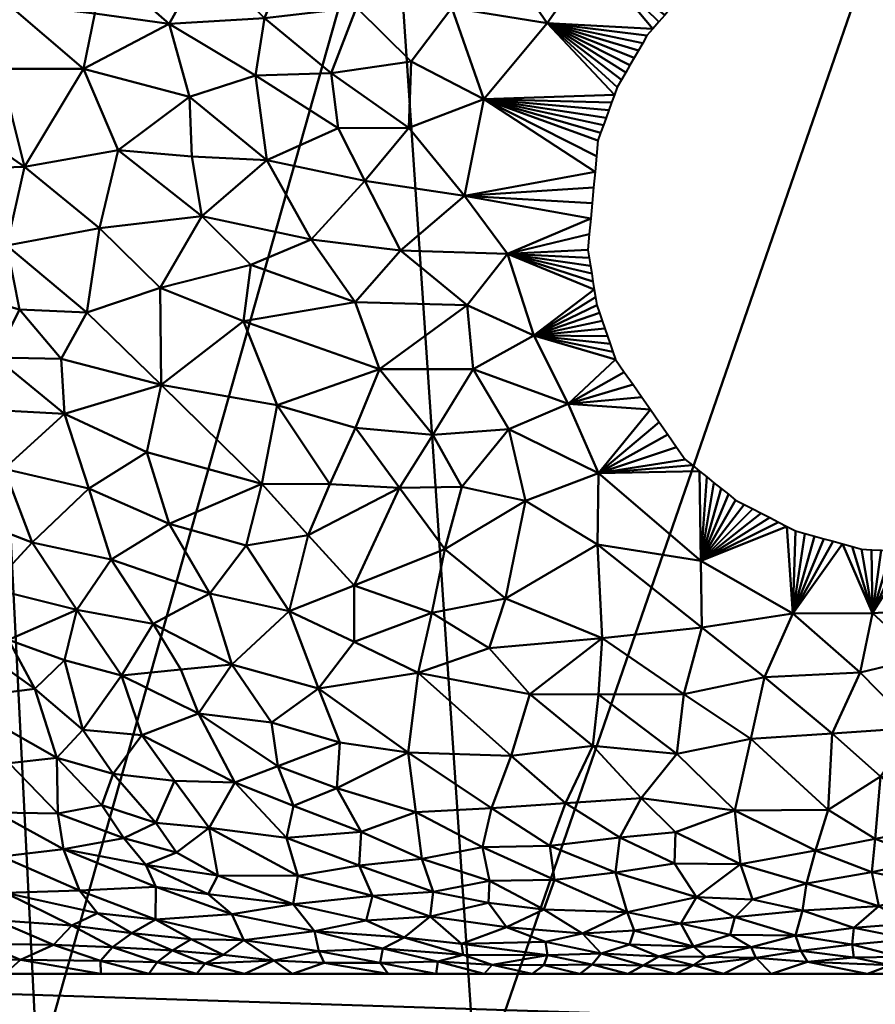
# Model space of a CAD drawing. Header units: millimetres. Extents: x -86 to 132, y -181 to 122.
# Tile 33 of 50: x 38 to 50, y -71 to -57. Entities that reach past the tile are written whole.
import ezdxf

# ---------------------------------------------------------------- set-up
doc = ezdxf.new("R2010")
doc.units = ezdxf.units.MM
doc.layers.add('A-GENM', color=13, linetype='Continuous', lineweight=30)

# ---------------------------------------------------------------- blocks, each defined once
blk = doc.blocks.new('MODEL - MODEL-3793-View 1')
at = {"layer": 'A-GENM', "lineweight": 40}
mesh = blk.add_polyface(dxfattribs=at)
corners = [(26.508, -45.307, 0.492), (26.511, -45.266, 0.092), (26.521, -45.226, -0.308), (26.538, -45.186, -0.708), (26.561, -45.144, -1.107), (26.591, -45.101, -1.506), (26.627, -45.057, -1.904), (26.67, -45.013, -2.302), (26.72, -44.97, -2.699), (29.365, -44.97, -10.875), (34.717, -44.97, -17.599), (42.091, -44.97, -22.011), (50.546, -44.97, -23.547), (59.002, -44.97, -22.011), (66.376, -44.97, -17.599), (71.728, -44.97, -10.875), (74.373, -44.97, -2.699), (74.422, -45.013, -2.302), (74.466, -45.057, -1.904), (74.502, -45.101, -1.506), (74.532, -45.144, -1.107), (74.555, -45.186, -0.708), (74.572, -45.226, -0.308), (74.582, -45.266, 0.092), (74.585, -45.307, 0.492), (74.585, -69.009, 0.492), (73.788, -59.918, -5.647), (69.595, -54.431, -14.171), (61.235, -52.434, -21.04), (50.546, -52.064, -23.547), (39.858, -52.434, -21.04), (31.498, -54.431, -14.171), (27.305, -59.918, -5.647), (26.508, -69.009, 0.492), (32.041, -44.97, -14.237), (38.404, -44.97, -19.805), (62.689, -44.97, -19.805), (69.052, -44.97, -14.237), (71.692, -57.175, -9.909), (65.415, -53.433, -17.606), (55.891, -52.249, -22.293), (45.202, -52.249, -22.293), (35.678, -53.433, -17.606), (29.401, -57.175, -9.909), (58.563, -52.341, -21.667), (42.53, -52.341, -21.667), (54.774, -44.97, -22.779), (46.319, -44.97, -22.779), (28.043, -44.97, -6.787), (73.05, -44.97, -6.787)]
mesh.append_faces([[corners[k] for k in face] for face in [(29, 46, 40), (8, 32, 7), (30, 11, 45), (49, 38, 15), (33, 4, 32), (4, 33, 3), (35, 42, 10), (46, 29, 12), (42, 35, 30), (38, 49, 26), (27, 15, 38), (23, 25, 22), (21, 25, 20)]], dxfattribs={"vtx0": -1, "vtx1": -1})
mesh.append_faces([[corners[k] for k in face] for face in [(32, 6, 7), (41, 11, 47), (32, 4, 5), (14, 27, 39), (43, 48, 9), (28, 13, 36), (30, 35, 11), (29, 47, 12), (26, 16, 17), (26, 17, 18), (11, 41, 45), (26, 18, 19), (32, 8, 48), (20, 25, 26), (9, 31, 43), (31, 9, 34), (40, 46, 13)]], dxfattribs={"vtx0": -1, "vtx2": -1})
mesh.append_faces([[corners[k] for k in face] for face in [(13, 28, 44, 40)]], dxfattribs={"vtx0": -1, "vtx3": -1})
mesh.append_faces([[corners[k] for k in face] for face in [(5, 6, 32), (34, 10, 31), (1, 2, 33), (2, 3, 33), (42, 31, 10), (43, 32, 48), (29, 41, 47), (36, 14, 39), (37, 15, 27, 14), (39, 28, 36), (19, 20, 26), (21, 22, 25), (49, 16, 26)]], dxfattribs={"vtx1": -1, "vtx2": -1})
mesh.append_faces([[corners[k] for k in face] for face in [(33, 0, 1), (23, 24, 25)]], dxfattribs={"vtx2": -1})
mesh = blk.add_polyface(dxfattribs=at)
corners = [(26.508, -45.307, 0.492), (26.508, -69.009, 0.492), (29.722, -70.228, 12.502), (38.499, -71.545, 21.294), (50.546, -72.112, 24.531), (62.594, -71.545, 21.294), (71.37, -70.228, 12.502), (74.585, -69.009, 0.492), (74.585, -45.307, 0.492), (74.571, -45.566, 1.336), (74.526, -45.826, 2.18), (74.452, -46.085, 3.021), (69.329, -51.16, 15.495), (57.746, -54.387, 23.428), (43.347, -54.387, 23.428), (31.764, -51.16, 15.495), (26.641, -46.085, 3.021), (26.567, -45.826, 2.18), (26.522, -45.566, 1.336), (44.523, -71.828, 22.913), (56.57, -71.828, 22.913), (63.537, -52.773, 19.461), (50.547, -54.387, 23.428), (37.556, -52.773, 19.462), (71.89, -48.622, 9.258), (29.203, -48.622, 9.258), (66.982, -70.886, 16.898), (34.111, -70.886, 16.898), (72.978, -69.618, 6.497), (28.115, -69.618, 6.497)]
mesh.append_faces([[corners[k] for k in face] for face in [(1, 18, 0)]], dxfattribs={"vtx0": -1})
mesh.append_faces([[corners[k] for k in face] for face in [(21, 26, 12), (3, 23, 27), (5, 13, 20), (26, 21, 5), (22, 20, 13), (20, 22, 4), (29, 16, 1), (16, 29, 25), (6, 12, 26)]], dxfattribs={"vtx0": -1, "vtx1": -1})
mesh.append_faces([[corners[k] for k in face] for face in [(24, 6, 28), (7, 10, 11), (2, 15, 25), (14, 3, 19), (3, 14, 23), (1, 17, 18), (1, 16, 17), (22, 19, 4), (19, 22, 14), (15, 2, 27), (27, 23, 15)]], dxfattribs={"vtx0": -1, "vtx2": -1})
mesh.append_faces([[corners[k] for k in face] for face in [(8, 9, 7)]], dxfattribs={"vtx1": -1})
mesh.append_faces([[corners[k] for k in face] for face in [(11, 24, 28), (9, 10, 7), (21, 13, 5), (28, 7, 11), (29, 2, 25), (24, 12, 6)]], dxfattribs={"vtx1": -1, "vtx2": -1})
mesh = blk.add_polyface(dxfattribs=at)
corners = [(47.009, -55.381, -23.303), (45.518, -55.309, -23.04), (46.286, -54.599, -23.177), (45.912, -52.841, -23.097), (46.538, -52.203, -22.607), (47.133, -52.926, -23.304), (44.781, -56.092, -22.894), (45.491, -57.13, -23.085), (44.184, -56.921, -22.775), (46.944, -57.206, -23.338), (46.124, -56.23, -23.177), (47.025, -57.112, -23.346), (47.553, -54.604, -23.367), (44.209, -55.236, -22.728), (47.75, -56.395, -23.417), (47.643, -56.478, -23.406), (47.537, -56.56, -23.396), (47.43, -56.643, -23.385), (47.349, -56.737, -23.377), (47.268, -56.831, -23.37), (47.106, -57.018, -23.354), (47.187, -56.924, -23.362), (46.863, -57.3, -23.33), (46.805, -57.402, -23.325), (46.746, -57.503, -23.32), (46.571, -57.807, -23.307), (46.629, -57.706, -23.311), (46.688, -57.604, -23.316), (46.512, -57.909, -23.303), (46.453, -58.01, -23.299), (46.416, -58.114, -23.298), (44.624, -58.171, -22.95), (46.378, -58.218, -23.298), (44.893, -54.294, -22.885), (44.909, -53.269, -22.879), (46.319, -53.688, -23.176), (48.572, -54.087, -23.468), (45.202, -52.249, -22.293), (43.866, -52.295, -21.98), (47.874, -52.156, -22.92)]
mesh.append_faces([[corners[k] for k in face] for face in [(9, 10, 11), (19, 10, 18), (11, 10, 20), (23, 7, 22), (25, 7, 26), (28, 7, 25), (37, 34, 38)]], dxfattribs={"vtx0": -1, "vtx1": -1})
mesh.append_faces([[corners[k] for k in face] for face in [(0, 1, 2), (3, 4, 5), (6, 7, 8), (0, 2, 12), (13, 1, 6), (0, 15, 10), (10, 9, 7), (10, 7, 6), (0, 10, 1), (7, 30, 31), (1, 10, 6), (8, 7, 31), (33, 34, 35), (5, 36, 35), (13, 33, 1), (2, 33, 35), (35, 34, 3), (35, 3, 5), (37, 3, 34), (33, 2, 1), (35, 12, 2)]], dxfattribs={"vtx0": -1, "vtx1": -1, "vtx2": -1})
mesh.append_faces([[corners[k] for k in face] for face in [(0, 14, 15), (10, 17, 18), (10, 21, 20), (7, 23, 24), (7, 27, 26), (10, 19, 21), (7, 28, 29), (31, 30, 32), (7, 24, 27), (3, 37, 4)]], dxfattribs={"vtx0": -1, "vtx2": -1})
mesh.append_faces([[corners[k] for k in face] for face in [(16, 17, 10), (15, 16, 10), (9, 22, 7), (29, 30, 7), (4, 39, 5)]], dxfattribs={"vtx1": -1, "vtx2": -1})
mesh = blk.add_polyface(dxfattribs=at)
corners = [(42.877, -56.916, -22.397), (41.611, -57.06, -21.963), (42.062, -55.935, -22.074), (41.032, -55.375, -21.646), (40.804, -56.243, -21.59), (43.562, -53.675, -22.518), (43.559, -54.51, -22.53), (42.068, -54.042, -22.019), (43.454, -56.081, -22.54), (42.916, -55.176, -22.344), (44.209, -55.236, -22.728), (40.305, -57.138, -21.428), (43.592, -58.567, -22.715), (43.628, -57.654, -22.663), (44.624, -58.171, -22.95), (44.184, -56.921, -22.775), (44.781, -56.092, -22.894), (40.732, -53.387, -21.46), (41.978, -53.118, -21.972), (42.528, -57.817, -22.338), (41.488, -57.846, -21.971), (40.617, -58.961, -21.734), (40.583, -58.14, -21.633), (41.646, -59.011, -22.138), (44.893, -54.294, -22.885), (43.866, -52.295, -21.98), (42.53, -52.341, -21.667), (44.909, -53.269, -22.879), (42.625, -58.569, -22.428), (40.68, -54.493, -21.462), (41.194, -52.387, -21.353), (44.356, -59.499, -22.993), (42.988, -59.293, -22.609)]
mesh.append_faces([[corners[k] for k in face] for face in [(25, 5, 26)]], dxfattribs={"vtx0": -1, "vtx1": -1})
mesh.append_faces([[corners[k] for k in face] for face in [(0, 1, 2), (3, 2, 4), (5, 6, 7), (8, 9, 10), (10, 9, 6), (9, 2, 3), (1, 11, 4), (4, 2, 1), (12, 13, 14), (13, 15, 14), (8, 16, 15), (16, 8, 10), (15, 13, 0), (2, 9, 8), (0, 8, 15), (17, 18, 7), (0, 19, 1), (2, 8, 0), (19, 20, 1), (1, 20, 11), (21, 22, 23), (6, 9, 7), (6, 24, 10), (27, 24, 5), (5, 25, 27), (20, 23, 22), (12, 19, 13), (12, 28, 19), (9, 3, 7), (24, 6, 5), (17, 7, 29), (5, 7, 18), (17, 30, 18), (3, 29, 7), (20, 19, 28), (5, 18, 26), (0, 13, 19), (31, 12, 14), (12, 32, 28), (32, 23, 28), (20, 28, 23)]], dxfattribs={"vtx0": -1, "vtx1": -1, "vtx2": -1})
mesh.append_faces([[corners[k] for k in face] for face in [(30, 26, 18)]], dxfattribs={"vtx1": -1, "vtx2": -1})
mesh = blk.add_polyface(dxfattribs=at)
corners = [(40.804, -56.243, -21.59), (40.305, -57.138, -21.428), (39.245, -56.21, -20.852), (37.761, -55.641, -19.97), (36.689, -55.311, -19.238), (37.325, -54.4, -19.621), (37.745, -53.668, -19.867), (36.008, -53.685, -18.661), (40.583, -58.14, -21.633), (39.605, -58.873, -21.276), (39.127, -57.758, -20.916), (37.983, -57.758, -20.29), (38.08, -56.859, -20.257), (39.282, -56.998, -20.928), (38.733, -55.518, -20.534), (38.394, -54.535, -20.291), (39.599, -55.15, -20.974), (39.047, -53.467, -20.627), (39.494, -54.286, -20.886), (40.732, -53.387, -21.46), (40.68, -54.493, -21.462), (38.317, -59.103, -20.654), (41.032, -55.375, -21.646), (36.707, -56.39, -19.337), (37.229, -58.347, -19.903), (39.858, -52.434, -21.04), (37.253, -57.2, -19.781), (38.813, -52.683, -20.181), (37.013, -59.143, -19.888), (41.488, -57.846, -21.971), (41.194, -52.387, -21.353), (36.723, -53.183, -18.464), (37.768, -52.933, -19.323), (40.617, -58.961, -21.734)]
mesh.append_faces([[corners[k] for k in face] for face in [(30, 19, 25), (27, 6, 32)]], dxfattribs={"vtx0": -1, "vtx1": -1})
mesh.append_faces([[corners[k] for k in face] for face in [(0, 1, 2), (3, 4, 5), (6, 5, 7), (8, 9, 10), (10, 11, 12), (2, 13, 12), (14, 15, 16), (15, 17, 18), (18, 19, 20), (10, 1, 8), (1, 13, 2), (21, 10, 9), (3, 2, 12), (16, 20, 22), (12, 23, 3), (21, 24, 11), (19, 17, 25), (12, 11, 26), (26, 23, 12), (16, 15, 18), (6, 17, 15), (6, 27, 17), (16, 0, 2), (0, 16, 22), (14, 16, 2), (24, 21, 28), (1, 29, 8), (15, 5, 6), (3, 5, 15), (19, 18, 17), (20, 16, 18), (21, 11, 10), (24, 26, 11), (1, 10, 13), (12, 13, 10), (23, 4, 3), (8, 33, 9), (2, 3, 14), (15, 14, 3)]], dxfattribs={"vtx0": -1, "vtx1": -1, "vtx2": -1})
mesh.append_faces([[corners[k] for k in face] for face in [(6, 31, 32)]], dxfattribs={"vtx0": -1, "vtx2": -1})
mesh.append_faces([[corners[k] for k in face] for face in [(27, 25, 17)]], dxfattribs={"vtx1": -1, "vtx2": -1})
mesh = blk.add_polyface(dxfattribs=at)
corners = [(46.071, -60.028, -23.389), (44.948, -60.297, -23.211), (46.091, -59.813, -23.371), (46.227, -58.635, -23.299), (46.19, -58.74, -23.299), (44.624, -58.171, -22.95), (44.356, -59.499, -22.993), (46.111, -59.599, -23.354), (46.156, -60.892, -23.506), (46.174, -61, -23.524), (45.309, -61.417, -23.441), (46.199, -63.307, -23.986), (45.78, -62.354, -23.697), (46.911, -62.434, -23.871), (46.265, -58.531, -23.298), (46.086, -60.459, -23.44), (46.104, -60.567, -23.456), (46.285, -61.32, -23.588), (46.322, -61.427, -23.61), (46.303, -58.427, -23.298), (46.341, -58.323, -23.298), (46.378, -58.218, -23.298), (46.17, -58.954, -23.311), (44.968, -62.703, -23.635), (46.131, -59.384, -23.339), (46.151, -59.169, -23.324), (46.05, -60.242, -23.409), (44.475, -61.88, -23.36), (47.268, -62.948, -24.025), (47.149, -62.777, -23.973), (47.03, -62.605, -23.922), (44.397, -61.002, -23.19), (46.121, -60.676, -23.472), (46.139, -60.784, -23.489), (46.211, -61.107, -23.545), (46.248, -61.214, -23.566), (46.432, -61.746, -23.679), (46.552, -61.918, -23.726), (46.359, -61.533, -23.633), (46.395, -61.64, -23.656), (46.672, -62.09, -23.774), (46.791, -62.262, -23.822), (46.068, -60.35, -23.424)]
mesh.append_faces([[corners[k] for k in face] for face in [(0, 1, 2), (19, 5, 20), (25, 5, 22), (28, 11, 29), (30, 11, 13), (35, 10, 34), (36, 10, 39), (42, 1, 26)]], dxfattribs={"vtx0": -1, "vtx1": -1})
mesh.append_faces([[corners[k] for k in face] for face in [(1, 6, 2), (11, 12, 13), (11, 23, 12), (10, 12, 27), (27, 31, 10), (1, 33, 10), (25, 6, 5), (12, 23, 27), (31, 1, 10), (12, 10, 36)]], dxfattribs={"vtx0": -1, "vtx1": -1, "vtx2": -1})
mesh.append_faces([[corners[k] for k in face] for face in [(6, 7, 2), (5, 14, 3), (1, 15, 16), (10, 17, 18), (5, 19, 14), (5, 21, 20), (6, 24, 7), (1, 0, 26), (11, 30, 29), (10, 9, 34), (1, 16, 32), (10, 35, 17), (10, 18, 38), (10, 38, 39), (12, 40, 41)]], dxfattribs={"vtx0": -1, "vtx2": -1})
mesh.append_faces([[corners[k] for k in face] for face in [(3, 4, 5), (8, 9, 10), (4, 22, 5), (25, 24, 6), (32, 33, 1), (33, 8, 10), (36, 37, 12), (37, 40, 12), (41, 13, 12), (42, 15, 1)]], dxfattribs={"vtx1": -1, "vtx2": -1})
mesh = blk.add_polyface(dxfattribs=at)
corners = [(42.252, -60.1, -22.478), (40.753, -59.777, -21.895), (41.646, -59.011, -22.138), (42.988, -59.293, -22.609), (43.48, -60.248, -22.858), (42.857, -60.957, -22.792), (43.923, -62.78, -23.442), (43.468, -63.508, -23.548), (42.864, -62.686, -23.161), (43.191, -61.879, -23.056), (44.397, -61.002, -23.19), (44.475, -61.88, -23.36), (43.592, -58.567, -22.715), (44.356, -59.499, -22.993), (44.968, -62.703, -23.635), (42.211, -64.159, -23.476), (42.511, -63.459, -23.296), (42.846, -64.848, -23.94), (40.305, -64.004, -22.836), (41.363, -64.301, -23.302), (40.862, -64.959, -23.486), (40.195, -62.095, -22.139), (41.326, -61.218, -22.353), (41.787, -62.372, -22.77), (41.95, -65.2, -23.916), (44.323, -63.494, -23.725), (44.089, -64.349, -23.979), (40.617, -58.961, -21.734), (41.426, -60.445, -22.25), (44.948, -60.297, -23.211), (43.912, -65.223, -24.348), (41.578, -63.452, -23.03), (44.921, -65.028, -24.421), (40.179, -60.764, -21.826)]
mesh.append_faces([[corners[k] for k in face] for face in [(0, 1, 2), (3, 0, 2), (3, 4, 0), (4, 5, 0), (6, 7, 8), (9, 10, 11), (12, 13, 3), (6, 11, 14), (7, 15, 16), (7, 17, 15), (18, 19, 20), (21, 22, 23), (20, 19, 24), (6, 25, 7), (25, 26, 7), (2, 1, 27), (1, 0, 28), (22, 28, 5), (8, 23, 9), (13, 29, 4), (13, 4, 3), (5, 10, 9), (10, 5, 4), (22, 5, 9), (30, 17, 26), (19, 18, 31), (31, 15, 19), (19, 15, 24), (15, 31, 16), (24, 15, 17), (23, 16, 31), (8, 7, 16), (21, 23, 31), (9, 23, 22), (23, 8, 16), (9, 11, 6), (9, 6, 8), (14, 25, 6), (30, 26, 32), (17, 7, 26), (4, 29, 10), (5, 28, 0), (33, 28, 22)]], dxfattribs={"vtx0": -1, "vtx1": -1, "vtx2": -1})
mesh = blk.add_polyface(dxfattribs=at)
corners = [(39.172, -61.1, -21.456), (40.179, -60.764, -21.826), (40.195, -62.095, -22.139), (40.862, -64.959, -23.486), (39.51, -64.492, -22.789), (40.305, -64.004, -22.836), (39.999, -63.02, -22.344), (38.867, -62.494, -21.698), (41.578, -63.452, -23.03), (37.844, -64.885, -22.353), (36.684, -64.612, -21.62), (37.337, -63.84, -21.513), (40.753, -59.777, -21.895), (41.426, -60.445, -22.25), (39.039, -65.181, -23.025), (38.423, -64.256, -22.234), (37.013, -59.143, -19.888), (38.075, -60.183, -20.708), (36.757, -59.911, -19.868), (38.038, -63.247, -21.588), (39.2, -63.517, -22.215), (36.628, -62.588, -20.565), (37.506, -62.421, -21.001), (39.35, -59.943, -21.312), (39.605, -58.873, -21.276), (37.919, -61.721, -20.996), (37.345, -60.809, -20.432), (38.249, -61.061, -20.993), (38.317, -59.103, -20.654), (38.822, -61.738, -21.452), (40.084, -65.376, -23.506), (36.732, -61.587, -20.279), (41.326, -61.218, -22.353), (40.617, -58.961, -21.734)]
mesh.append_faces([[corners[k] for k in face] for face in [(0, 1, 2), (3, 4, 5), (6, 7, 2), (5, 6, 8), (9, 10, 11), (1, 12, 13), (14, 15, 4), (9, 15, 14), (16, 17, 18), (19, 20, 15), (21, 22, 19), (12, 23, 24), (25, 26, 27), (28, 24, 23), (28, 23, 17), (0, 17, 23), (26, 18, 17), (1, 0, 23), (2, 7, 29), (15, 9, 11), (19, 15, 11), (4, 15, 20), (21, 19, 11), (19, 22, 7), (5, 4, 20), (30, 4, 3), (6, 5, 20), (7, 6, 20), (8, 6, 2), (19, 7, 20), (27, 29, 25), (27, 17, 0), (31, 26, 25), (31, 25, 22), (17, 16, 28), (12, 1, 23), (2, 1, 32), (17, 27, 26), (29, 27, 0), (2, 29, 0), (25, 29, 7), (12, 24, 33), (7, 22, 25)]], dxfattribs={"vtx0": -1, "vtx1": -1, "vtx2": -1})
mesh = blk.add_polyface(dxfattribs=at)
corners = [(49.549, -64.277, -24.551), (48.867, -65.235, -24.908), (49.42, -64.242, -24.535), (47.98, -63.596, -24.257), (47.603, -64.508, -24.523), (47.882, -63.516, -24.227), (48.432, -63.857, -24.365), (48.549, -63.917, -24.39), (46.199, -63.307, -23.986), (47.585, -63.278, -24.137), (44.921, -65.028, -24.421), (45.195, -63.687, -23.944), (46.185, -64.285, -24.291), (50.08, -64.364, -24.592), (50.216, -64.372, -24.596), (49.961, -65.228, -24.938), (50.352, -64.38, -24.6), (47.614, -65.423, -24.924), (48.784, -64.039, -24.441), (48.667, -63.978, -24.416), (47.268, -62.948, -24.025), (47.387, -63.118, -24.078), (48.079, -63.675, -24.287), (47.783, -63.437, -24.197), (47.486, -63.198, -24.108), (47.684, -63.357, -24.167), (48.197, -63.736, -24.313), (50.488, -64.388, -24.603), (49.944, -64.357, -24.587), (50.993, -65.17, -24.913), (44.089, -64.349, -23.979), (44.323, -63.494, -23.725), (49.809, -64.349, -24.582), (50.624, -64.397, -24.606), (50.76, -64.405, -24.609), (50.895, -64.384, -24.6), (51.029, -64.363, -24.591), (48.902, -64.099, -24.467), (48.314, -63.796, -24.339), (49.29, -64.206, -24.518), (49.679, -64.313, -24.566), (49.161, -64.17, -24.501), (49.031, -64.135, -24.484), (44.968, -62.703, -23.635)]
mesh.append_faces([[corners[k] for k in face] for face in [(0, 1, 2), (3, 4, 5), (16, 15, 14), (18, 4, 19), (5, 4, 23), (25, 4, 9), (33, 29, 27), (34, 29, 33), (2, 1, 39), (40, 15, 0), (41, 1, 42)]], dxfattribs={"vtx0": -1, "vtx1": -1})
mesh.append_faces([[corners[k] for k in face] for face in [(4, 8, 9), (10, 11, 12), (11, 8, 12), (17, 12, 4), (12, 8, 4), (29, 15, 27), (0, 15, 1), (11, 30, 31), (4, 18, 1), (11, 43, 8), (31, 43, 11), (30, 11, 10)]], dxfattribs={"vtx0": -1, "vtx1": -1, "vtx2": -1})
mesh.append_faces([[corners[k] for k in face] for face in [(8, 20, 21), (8, 24, 9), (8, 21, 24), (15, 32, 28), (1, 18, 37), (4, 7, 19), (4, 38, 6), (15, 40, 32), (4, 26, 38)]], dxfattribs={"vtx0": -1, "vtx2": -1})
mesh.append_faces([[corners[k] for k in face] for face in [(6, 7, 4), (13, 14, 15), (3, 22, 4), (25, 23, 4), (22, 26, 4), (16, 27, 15), (28, 13, 15), (34, 35, 29), (35, 36, 29), (41, 39, 1), (37, 42, 1)]], dxfattribs={"vtx1": -1, "vtx2": -1})
mesh = blk.add_polyface(dxfattribs=at)
corners = [(46.785, -67.768, -26.704), (47.273, -67.161, -26.102), (48.07, -67.939, -26.969), (43.723, -66.049, -24.818), (44.997, -67.186, -25.935), (43.586, -67.143, -25.72), (47.614, -65.423, -24.924), (47.37, -66.339, -25.451), (46.25, -65.572, -24.876), (45.255, -66.341, -25.248), (46.121, -67.049, -25.914), (44.727, -67.906, -26.73), (45.53, -68.424, -27.566), (44.605, -68.441, -27.549), (46.185, -64.285, -24.291), (44.695, -65.709, -24.753), (43.912, -65.223, -24.348), (44.687, -69.203, -29.334), (43.93, -69.055, -28.901), (44.701, -68.901, -28.513), (45.594, -68.891, -28.508), (46.431, -68.786, -28.288), (46.49, -68.307, -27.418), (47.241, -68.664, -28.06), (45.743, -67.838, -26.721), (46.199, -66.343, -25.354), (44.921, -65.028, -24.421), (43.69, -67.959, -26.709), (46.589, -69.332, -29.723), (45.448, -69.298, -29.626), (47.544, -69.126, -29.107), (43.772, -68.6, -27.808), (47.256, -68.234, -27.338)]
mesh.append_faces([[corners[k] for k in face] for face in [(0, 1, 2), (3, 4, 5), (6, 7, 8), (4, 9, 10), (11, 12, 13), (8, 14, 6), (15, 3, 16), (17, 18, 19), (20, 19, 13), (21, 22, 23), (12, 24, 22), (25, 1, 10), (11, 24, 12), (5, 4, 11), (9, 15, 8), (25, 10, 9), (14, 8, 26), (10, 1, 0), (4, 24, 11), (9, 8, 25), (24, 10, 0), (27, 5, 11), (4, 3, 9), (10, 24, 4), (22, 24, 0), (20, 12, 21), (12, 20, 13), (28, 20, 21), (29, 19, 20), (21, 23, 30), (31, 13, 19), (27, 11, 13), (27, 13, 31), (18, 31, 19), (32, 23, 22), (12, 22, 21), (22, 0, 32), (0, 2, 32), (15, 16, 26), (8, 15, 26), (3, 15, 9), (8, 7, 25), (1, 25, 7)]], dxfattribs={"vtx0": -1, "vtx1": -1, "vtx2": -1})
mesh = blk.add_polyface(dxfattribs=at)
corners = [(39.651, -66.084, -23.908), (39.93, -66.902, -24.776), (39.119, -66.83, -24.482), (39.51, -64.492, -22.789), (40.084, -65.376, -23.506), (39.039, -65.181, -23.025), (39.379, -67.862, -25.944), (40.122, -68.106, -26.499), (39.68, -68.318, -26.845), (37.935, -67.964, -25.811), (38.778, -67.977, -26.023), (38.855, -68.469, -27.06), (40.404, -68.514, -27.363), (36.803, -67.195, -24.206), (37.547, -67.468, -24.861), (36.957, -68.05, -25.733), (37.113, -68.653, -27.243), (38.006, -68.567, -27.168), (38.462, -66.269, -23.695), (38.764, -67.213, -24.846), (36.423, -65.541, -22.184), (37.295, -65.434, -22.506), (37.345, -66.408, -23.429), (36.684, -64.612, -21.62), (37.844, -64.885, -22.353), (40.379, -67.529, -25.64), (39.536, -67.432, -25.331), (38.109, -67.287, -24.762), (38.868, -65.875, -23.481), (40.465, -66, -24.071), (40.708, -66.606, -24.661), (38.099, -65.596, -22.972), (37.256, -66.926, -24.003)]
mesh.append_faces([[corners[k] for k in face] for face in [(0, 1, 2), (3, 4, 5), (6, 7, 8), (9, 10, 11), (12, 8, 7), (0, 5, 4), (13, 14, 15), (16, 15, 17), (8, 10, 6), (18, 2, 19), (20, 21, 22), (23, 24, 21), (1, 25, 26), (11, 17, 9), (9, 17, 15), (11, 10, 8), (27, 9, 14), (5, 0, 28), (4, 29, 0), (1, 0, 30), (31, 28, 18), (2, 1, 26), (24, 31, 21), (18, 19, 22), (18, 22, 21), (27, 14, 32), (15, 14, 9), (9, 27, 10), (10, 27, 19), (19, 2, 26), (2, 18, 28), (19, 26, 6), (19, 27, 22), (19, 6, 10), (26, 25, 7), (7, 6, 26), (5, 31, 24), (18, 21, 31), (5, 28, 31), (2, 28, 0), (32, 14, 13), (27, 32, 22), (0, 29, 30)]], dxfattribs={"vtx0": -1, "vtx1": -1, "vtx2": -1})
mesh = blk.add_polyface(dxfattribs=at)
corners = [(50.629, -65.842, -25.257), (50.537, -66.801, -25.901), (49.788, -66.042, -25.368), (48.07, -67.939, -26.969), (47.273, -67.161, -26.102), (48.289, -66.953, -25.973), (50.993, -65.17, -24.913), (49.961, -65.228, -24.938), (50.069, -67.472, -26.493), (49.352, -67.927, -26.987), (49.407, -66.881, -25.952), (48.996, -69.312, -29.637), (48.313, -69.159, -29.196), (49.053, -68.937, -28.649), (48.478, -66.106, -25.364), (48.867, -65.235, -24.908), (47.614, -65.423, -24.924), (47.603, -64.508, -24.523), (47.37, -66.339, -25.451), (49.994, -68.324, -27.529), (49.951, -68.782, -28.321), (49.177, -68.487, -27.778), (51.367, -67.675, -26.702), (50.045, -69.249, -29.444), (50.931, -68.992, -28.777), (50.968, -68.139, -27.267), (48.148, -68.673, -28.094), (47.241, -68.664, -28.06), (47.256, -68.234, -27.338), (47.544, -69.126, -29.107), (48.067, -69.402, -29.937), (51.539, -66.479, -25.65), (50.746, -68.609, -27.995), (50.455, -69.486, -30.213)]
mesh.append_faces([[corners[k] for k in face] for face in [(0, 1, 2), (3, 4, 5), (6, 0, 7), (8, 9, 10), (11, 12, 13), (2, 10, 14), (15, 16, 17), (15, 14, 16), (15, 7, 2), (14, 18, 16), (19, 20, 21), (20, 13, 21), (1, 10, 2), (7, 0, 2), (22, 8, 1), (10, 9, 5), (10, 1, 8), (14, 10, 5), (23, 20, 24), (19, 8, 25), (2, 14, 15), (18, 14, 5), (4, 18, 5), (3, 5, 9), (21, 3, 9), (26, 27, 28), (29, 27, 26), (12, 30, 29), (0, 31, 1), (29, 26, 12), (13, 20, 23), (12, 26, 13), (21, 9, 19), (13, 26, 21), (3, 21, 26), (8, 19, 9), (32, 19, 25), (23, 11, 13), (26, 28, 3), (24, 20, 32), (19, 32, 20), (8, 22, 25), (24, 33, 23)]], dxfattribs={"vtx0": -1, "vtx1": -1, "vtx2": -1})
mesh = blk.add_polyface(dxfattribs=at)
corners = [(41.166, -65.932, -24.201), (40.465, -66, -24.071), (40.084, -65.376, -23.506), (42.011, -67.873, -26.392), (41.913, -68.313, -27.107), (41.207, -67.551, -25.822), (42.942, -68.232, -27.062), (43.69, -67.959, -26.709), (43.772, -68.6, -27.808), (42.353, -66.263, -24.724), (43.723, -66.049, -24.818), (43.586, -67.143, -25.72), (41.71, -66.73, -24.999), (40.708, -66.606, -24.661), (42.911, -68.691, -27.957), (43.93, -69.055, -28.901), (42.072, -68.836, -28.262), (42.645, -67.002, -25.435), (42.842, -65.623, -24.371), (41.95, -65.2, -23.916), (42.607, -67.631, -26.141), (40.855, -68.177, -26.734), (40.974, -68.829, -28.182), (39.93, -66.902, -24.776), (40.379, -67.529, -25.64), (41.797, -67.328, -25.645), (40.862, -64.959, -23.486), (42.846, -64.848, -23.94), (40.122, -68.106, -26.499), (43.912, -65.223, -24.348), (40.404, -68.514, -27.363), (40.841, -69.086, -28.924), (39.986, -68.682, -27.72)]
mesh.append_faces([[corners[k] for k in face] for face in [(0, 1, 2), (3, 4, 5), (6, 7, 8), (9, 10, 11), (0, 12, 13), (14, 8, 15), (4, 14, 16), (9, 17, 12), (18, 9, 19), (11, 7, 20), (8, 14, 6), (4, 16, 21), (21, 16, 22), (23, 5, 24), (5, 4, 21), (4, 3, 6), (13, 12, 25), (4, 6, 14), (7, 6, 20), (0, 2, 26), (19, 0, 26), (12, 0, 9), (5, 23, 13), (18, 19, 27), (0, 19, 9), (17, 9, 11), (20, 3, 25), (11, 20, 17), (25, 17, 20), (5, 21, 24), (24, 21, 28), (29, 18, 27), (9, 18, 10), (18, 29, 10), (30, 21, 22), (21, 30, 28), (22, 31, 32), (22, 32, 30), (25, 3, 5), (6, 3, 20), (13, 25, 5), (25, 12, 17), (0, 13, 1)]], dxfattribs={"vtx0": -1, "vtx1": -1, "vtx2": -1})
mesh = blk.add_polyface(dxfattribs=at)
corners = [(38.059, -69.065, -28.671), (37.113, -68.653, -27.243), (38.006, -68.567, -27.168), (39.363, -69.999, -32.884), (40.023, -70.179, -34.057), (39.365, -70.179, -34.057), (40.404, -68.514, -27.363), (39.986, -68.682, -27.72), (39.68, -68.318, -26.845), (39.075, -69.033, -28.653), (38.855, -68.469, -27.06), (40.119, -68.986, -28.579), (40.118, -69.431, -30.136), (40.841, -69.086, -28.924), (37.03, -69.07, -28.571), (39.525, -69.813, -31.858), (40.138, -70.021, -33.021), (40.604, -69.701, -31.311), (39.79, -69.623, -30.946), (37.923, -69.442, -30.102), (37.743, -69.765, -31.591), (36.946, -69.426, -29.97), (38.717, -69.779, -31.677), (37.556, -69.984, -32.791), (36.792, -69.7, -31.233), (39.32, -69.348, -29.788), (38.97, -69.517, -30.464), (38.264, -69.987, -32.812), (38.05, -70.179, -34.057), (36.65, -69.944, -32.543), (37.392, -70.179, -34.057), (38.707, -70.179, -34.057), (40.352, -69.858, -32.097), (40.8, -70.037, -33.114), (40.681, -70.179, -34.057)]
mesh.append_faces([[corners[k] for k in face] for face in [(0, 1, 2), (6, 7, 8), (9, 10, 11), (12, 9, 11), (9, 0, 2), (13, 11, 7), (1, 0, 14), (3, 15, 16), (17, 18, 12), (19, 20, 21), (20, 19, 22), (23, 24, 20), (12, 18, 25), (25, 0, 9), (19, 0, 26), (19, 21, 14), (24, 21, 20), (0, 19, 14), (19, 26, 22), (16, 4, 3), (27, 28, 23), (29, 23, 30), (23, 20, 27), (10, 8, 7), (9, 2, 10), (20, 22, 27), (3, 27, 22), (27, 3, 5), (3, 22, 15), (22, 26, 15), (18, 15, 26), (15, 32, 16), (33, 16, 32), (18, 17, 32), (15, 18, 32), (18, 26, 25), (0, 25, 26), (12, 25, 9), (10, 7, 11)]], dxfattribs={"vtx0": -1, "vtx1": -1, "vtx2": -1})
mesh.append_faces([[corners[k] for k in face] for face in [(3, 4, 5)]], dxfattribs={"vtx0": -1, "vtx2": -1})
mesh.append_faces([[corners[k] for k in face] for face in [(27, 5, 31, 28)]], dxfattribs={"vtx0": -1, "vtx3": -1})
mesh.append_faces([[corners[k] for k in face] for face in [(34, 4, 16), (28, 30, 23)]], dxfattribs={"vtx1": -1, "vtx2": -1})
mesh = blk.add_polyface(dxfattribs=at)
corners = [(42.297, -69.593, -30.804), (42.358, -69.867, -32.123), (41.328, -69.716, -31.375), (42.072, -68.836, -28.262), (42.911, -68.691, -27.957), (43.097, -69.11, -29.049), (40.119, -68.986, -28.579), (41.163, -69.362, -29.881), (40.118, -69.431, -30.136), (42.007, -69.224, -29.399), (40.974, -68.829, -28.182), (43.93, -69.055, -28.901), (43.009, -69.446, -30.189), (40.8, -70.037, -33.114), (40.681, -70.179, -34.057), (40.138, -70.021, -33.021), (41.743, -69.998, -32.873), (41.046, -69.917, -32.414), (43.237, -69.83, -31.912), (43.199, -70.03, -33.062), (43.888, -69.392, -29.973), (43.531, -69.68, -31.163), (44.319, -69.766, -31.553), (40.841, -69.086, -28.924), (40.604, -69.701, -31.311), (43.969, -70.179, -34.057), (43.994, -70.008, -32.916), (42.431, -70.03, -33.065), (42.654, -70.179, -34.057), (41.996, -70.179, -34.057), (43.311, -70.179, -34.057), (41.338, -70.179, -34.057), (44.342, -69.919, -32.379), (40.352, -69.858, -32.097)]
mesh.append_faces([[corners[k] for k in face] for face in [(14, 13, 31), (31, 16, 29)]], dxfattribs={"vtx0": -1, "vtx1": -1})
mesh.append_faces([[corners[k] for k in face] for face in [(0, 1, 2), (3, 4, 5), (6, 7, 8), (3, 9, 10), (9, 0, 7), (11, 5, 4), (12, 0, 9), (12, 9, 5), (13, 14, 15), (16, 13, 17), (18, 19, 1), (11, 20, 5), (12, 5, 20), (3, 5, 9), (21, 20, 22), (12, 21, 0), (7, 23, 9), (1, 0, 18), (7, 0, 2), (8, 7, 2), (1, 16, 2), (17, 24, 2), (25, 19, 26), (16, 1, 27), (27, 19, 30), (16, 31, 13), (26, 19, 18), (32, 18, 21), (18, 32, 26), (13, 33, 17), (24, 17, 33), (2, 16, 17), (8, 2, 24), (0, 21, 18), (20, 21, 12), (9, 23, 10), (7, 6, 23), (19, 27, 1), (27, 29, 16)]], dxfattribs={"vtx0": -1, "vtx1": -1, "vtx2": -1})
mesh.append_faces([[corners[k] for k in face] for face in [(19, 25, 30)]], dxfattribs={"vtx0": -1, "vtx2": -1})
mesh.append_faces([[corners[k] for k in face] for face in [(28, 29, 27, 30)]], dxfattribs={"vtx1": -1, "vtx2": -1})
mesh = blk.add_polyface(dxfattribs=at)
corners = [(47.544, -69.126, -29.107), (46.589, -69.332, -29.723), (46.431, -68.786, -28.288), (46.685, -69.584, -30.646), (45.978, -69.625, -30.841), (45.942, -70.179, -34.057), (45.449, -70.061, -33.241), (46.111, -70.05, -33.164), (45.448, -69.298, -29.626), (46.233, -69.9, -32.224), (47.025, -69.939, -32.436), (46.812, -70.063, -33.248), (43.888, -69.392, -29.973), (43.93, -69.055, -28.901), (44.687, -69.203, -29.334), (44.937, -69.538, -30.509), (45.472, -69.742, -31.401), (44.319, -69.766, -31.553), (47.503, -69.804, -31.656), (47.33, -69.49, -30.261), (45.594, -68.891, -28.508), (45.499, -69.921, -32.36), (44.627, -70.179, -34.057), (43.994, -70.008, -32.916), (44.738, -70.054, -33.199), (44.342, -69.919, -32.379), (43.531, -69.68, -31.163), (46.6, -70.179, -34.057), (46.624, -69.778, -31.543), (44.701, -68.901, -28.513), (45.285, -70.179, -34.057), (43.969, -70.179, -34.057), (47.5, -70.062, -33.234), (47.258, -70.179, -34.057)]
mesh.append_faces([[corners[k] for k in face] for face in [(5, 7, 27)]], dxfattribs={"vtx0": -1, "vtx1": -1})
mesh.append_faces([[corners[k] for k in face] for face in [(0, 1, 2), (3, 4, 1), (5, 6, 7), (1, 4, 8), (9, 10, 11), (12, 13, 14), (15, 16, 17), (18, 3, 19), (1, 8, 20), (8, 4, 15), (4, 16, 15), (17, 12, 15), (9, 7, 21), (22, 23, 24), (21, 24, 25), (17, 25, 26), (7, 11, 27), (28, 10, 9), (10, 28, 18), (29, 8, 14), (21, 6, 24), (7, 9, 11), (16, 9, 21), (28, 9, 4), (24, 6, 30), (7, 6, 21), (25, 24, 23), (32, 11, 10), (32, 33, 11), (4, 3, 28), (3, 1, 19), (18, 28, 3), (1, 0, 19), (21, 25, 17), (9, 16, 4), (17, 16, 21), (8, 15, 14), (12, 14, 15)]], dxfattribs={"vtx0": -1, "vtx1": -1, "vtx2": -1})
mesh.append_faces([[corners[k] for k in face] for face in [(24, 30, 22)]], dxfattribs={"vtx0": -1, "vtx2": -1})
mesh.append_faces([[corners[k] for k in face] for face in [(5, 30, 6), (22, 31, 23), (33, 27, 11)]], dxfattribs={"vtx1": -1, "vtx2": -1})
mesh = blk.add_polyface(dxfattribs=at)
corners = [(50.546, -74.373, 24.531), (50.546, -72.112, 24.531), (38.499, -71.545, 21.294), (29.722, -70.228, 12.502), (26.508, -69.009, 0.492), (26.508, -73.954, 0.492), (29.729, -74.003, 12.512), (38.527, -74.242, 21.31), (26.508, -72.122, 0.492), (28.099, -73.978, 6.433), (28.115, -71.845, 9.134), (33.27, -72.492, 17.207), (50.546, -73.132, 24.531), (44.577, -71.831, 22.927), (41.356, -73.069, 22.705), (44.537, -74.308, 22.921), (28.234, -73.06, 9.437), (30.577, -72.893, 13.875), (34.128, -74.123, 16.911), (26.989, -72.312, 5.278), (28.115, -69.618, 6.497), (26.508, -70.565, 0.492), (30.243, -71.627, 13.361), (26.952, -71.024, 5.092), (34.111, -70.886, 16.898), (36.96, -72.362, 20.323), (36.574, -73.289, 20.053), (45.65, -72.841, 24.027), (50.546, -73.863, 24.531), (45.28, -73.616, 23.947)]
mesh.append_faces([[corners[k] for k in face] for face in [(6, 16, 9), (7, 26, 18), (4, 23, 20), (24, 25, 2), (3, 22, 24), (1, 27, 12), (0, 29, 15), (12, 29, 28)]], dxfattribs={"vtx0": -1, "vtx1": -1})
mesh.append_faces([[corners[k] for k in face] for face in [(14, 29, 27), (19, 23, 8), (13, 14, 27), (22, 10, 17), (10, 16, 17), (22, 11, 24), (16, 19, 9), (25, 14, 2), (17, 18, 11), (14, 25, 26), (29, 12, 27), (17, 16, 6), (19, 16, 10), (17, 11, 22), (19, 10, 23), (25, 24, 11), (3, 10, 22), (10, 20, 23), (26, 25, 11), (18, 26, 11), (14, 26, 7), (29, 14, 15)]], dxfattribs={"vtx0": -1, "vtx1": -1, "vtx2": -1})
mesh.append_faces([[corners[k] for k in face] for face in [(10, 3, 20), (14, 7, 15), (17, 6, 18), (19, 8, 5)]], dxfattribs={"vtx0": -1, "vtx2": -1})
mesh.append_faces([[corners[k] for k in face] for face in [(13, 2, 14), (5, 9, 19), (1, 13, 27), (21, 8, 23, 4), (0, 28, 29)]], dxfattribs={"vtx1": -1, "vtx2": -1})
mesh = blk.add_polyface(dxfattribs=at)
corners = [(50.33, -69.947, -32.446), (50.205, -70.062, -33.22), (49.704, -69.955, -32.501), (47.33, -69.49, -30.261), (48.004, -69.645, -30.874), (47.503, -69.804, -31.656), (48.902, -69.652, -30.888), (48.975, -69.865, -31.962), (48.294, -69.815, -31.696), (49.701, -69.548, -30.45), (48.996, -69.312, -29.637), (50.045, -69.249, -29.444), (48.067, -69.402, -29.937), (48.313, -69.159, -29.196), (50.478, -69.703, -31.111), (49.681, -69.776, -31.471), (49.065, -70.014, -32.894), (48.359, -69.961, -32.555), (47.5, -70.062, -33.234), (47.915, -70.179, -34.057), (50.95, -69.965, -32.564), (50.455, -69.486, -30.213), (47.672, -69.948, -32.483), (47.025, -69.939, -32.436), (47.258, -70.179, -34.057), (47.544, -69.126, -29.107), (48.573, -70.179, -34.057), (50.931, -68.992, -28.777), (51.458, -69.453, -30.097), (49.889, -70.179, -34.057), (50.546, -70.179, -34.057), (49.231, -70.179, -34.057), (51.577, -69.699, -31.096), (51.204, -70.179, -34.057)]
mesh.append_faces([[corners[k] for k in face] for face in [(24, 18, 19), (29, 1, 30), (30, 20, 33)]], dxfattribs={"vtx0": -1, "vtx1": -1})
mesh.append_faces([[corners[k] for k in face] for face in [(0, 1, 2), (3, 4, 5), (6, 7, 8), (9, 10, 11), (10, 12, 13), (3, 12, 4), (9, 14, 15), (16, 17, 7), (2, 1, 16), (18, 17, 19), (0, 20, 1), (9, 21, 14), (22, 23, 5), (22, 17, 18), (8, 5, 4), (23, 22, 18), (12, 3, 25), (6, 12, 10), (8, 22, 5), (16, 26, 17), (21, 27, 28), (11, 21, 9), (14, 0, 15), (10, 9, 6), (2, 16, 7), (6, 9, 15), (7, 15, 2), (6, 4, 12), (8, 7, 17), (6, 15, 7), (29, 16, 1), (8, 17, 22), (6, 8, 4), (15, 0, 2), (14, 20, 0), (32, 20, 14), (30, 1, 20), (28, 14, 21)]], dxfattribs={"vtx0": -1, "vtx1": -1, "vtx2": -1})
mesh.append_faces([[corners[k] for k in face] for face in [(16, 29, 31, 26)]], dxfattribs={"vtx0": -1, "vtx3": -1})
mesh.append_faces([[corners[k] for k in face] for face in [(26, 19, 17)]], dxfattribs={"vtx1": -1, "vtx2": -1})
mesh = blk.add_polyface(dxfattribs=at)
corners = [(71.594, -70.179, -34.057), (70.857, -71.517, -42.557), (70.125, -73.09, -51.017), (69.396, -74.867, -59.437), (68.671, -76.852, -67.81), (67.95, -79.05, -76.136), (66.249, -81.424, -84.275), (59.204, -82.927, -89.051), (50.546, -82.966, -89.173), (41.864, -82.926, -89.047), (34.954, -81.48, -84.458), (33.165, -79.12, -76.39), (32.44, -76.904, -68.019), (31.711, -74.902, -59.594), (30.977, -73.111, -51.122), (30.24, -71.526, -42.61), (29.499, -70.179, -34.057)]
mesh.append_faces([[corners[k] for k in face] for face in [(10, 8, 9)]], dxfattribs={"vtx0": -1})
mesh.append_faces([[corners[k] for k in face] for face in [(15, 2, 14), (12, 5, 11)]], dxfattribs={"vtx0": -1, "vtx1": -1})
mesh.append_faces([[corners[k] for k in face] for face in [(8, 10, 6)]], dxfattribs={"vtx0": -1, "vtx1": -1, "vtx2": -1})
mesh.append_faces([[corners[k] for k in face] for face in [(12, 4, 5), (4, 12, 13)]], dxfattribs={"vtx0": -1, "vtx2": -1})
mesh.append_faces([[corners[k] for k in face] for face in [(0, 1, 16), (7, 8, 6)]], dxfattribs={"vtx1": -1})
mesh.append_faces([[corners[k] for k in face] for face in [(2, 3, 14), (1, 2, 15), (15, 16, 1), (13, 14, 3), (3, 4, 13), (5, 6, 11), (10, 11, 6)]], dxfattribs={"vtx1": -1, "vtx2": -1})

msp = doc.modelspace()

# ---------------------------------------------------------------- block references
at = {"layer": 'A-GENM', "lineweight": 40}
msp.add_blockref('MODEL - MODEL-3793-View 1', (0, 0), dxfattribs=at)

doc.saveas('drawing.dxf')
